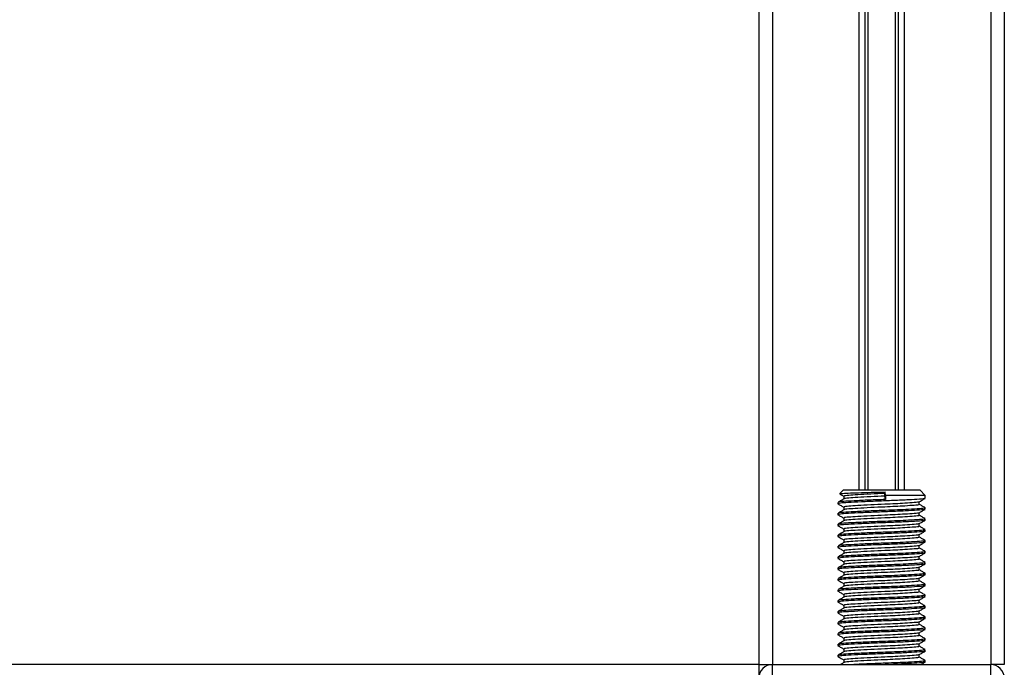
# Model space of a CAD drawing. Header units: millimetres. Extents: x 0 to 420, y 0 to 297.
# Tile 26 of 63: x 142 to 170, y 167 to 186. Entities that reach past the tile are written whole.
import ezdxf

# ---------------------------------------------------------------- set-up
doc = ezdxf.new("R2010")
doc.units = ezdxf.units.MM

msp = doc.modelspace()

# ---------------------------------------------------------------- linework, layer by layer
at = {"color": 7, "linetype": 'Continuous', "lineweight": 25}
for p, q in [((163.0017, 265.6027), (163.0017, 167.4619)), ((163.3851, 265.6027), (163.3851, 167.4619)), ((169.5189, 265.6027), (169.5189, 167.4619)), ((169.9022, 265.6027), (169.9022, 167.4619)), ((165.8156, 250.5902), (165.8156, 172.3689)), ((165.9818, 250.5902), (165.9818, 172.3689)), ((166.0698, 250.5902), (166.0698, 172.3689)), ((166.8341, 250.5902), (166.8341, 172.3689)), ((166.9221, 250.5902), (166.9221, 172.3689)), ((167.0883, 250.5902), (167.0883, 172.3689)), ((165.3786, 172.3689), (165.279, 172.2694)), ((165.3786, 172.3689), (167.5254, 172.3689)), ((165.3912, 172.1919), (165.3912, 172.1174)), ((166.5439, 172.2731), (166.5499, 172.3128)), ((166.5439, 172.1964), (166.5439, 172.2731)), ((166.5583, 172.1006), (166.5439, 172.1964)), ((166.5583, 172.2156), (166.5499, 172.3128)), ((166.5583, 172.2156), (166.5583, 172.1006)), ((167.6787, 172.2156), (166.5583, 172.2156)), ((167.6787, 172.2156), (167.5254, 172.3689)), ((167.6787, 172.1345), (167.6787, 172.2156)), ((165.2252, 172.0196), (165.2252, 171.9811)), ((165.2269, 171.9784), (165.2373, 171.9767)), ((165.3912, 171.8852), (165.3912, 171.8108)), ((167.5127, 171.9619), (167.5127, 172.0367)), ((165.2252, 171.7129), (165.2252, 171.6744)), ((165.2269, 171.6718), (165.2373, 171.6701)), ((167.5127, 171.6552), (167.5127, 171.73)), ((167.6787, 171.8278), (167.6787, 171.8662)), ((165.2252, 171.4062), (165.2252, 171.3677)), ((165.2269, 171.3651), (165.2373, 171.3634)), ((165.3912, 171.5785), (165.3912, 171.5041)), ((167.5127, 171.3485), (167.5127, 171.4233)), ((167.6787, 171.5212), (167.6787, 171.5595)), ((165.2252, 171.0995), (165.2252, 171.0611)), ((165.2269, 171.0584), (165.2373, 171.0567)), ((165.3912, 171.2718), (165.3912, 171.1974)), ((167.5127, 171.0418), (167.5127, 171.1166)), ((167.6787, 171.2145), (167.6787, 171.2528)), ((165.2252, 170.7928), (165.2252, 170.7544)), ((165.3912, 170.9652), (165.3912, 170.8907)), ((167.5127, 170.7351), (167.5127, 170.8099)), ((167.6787, 170.9078), (167.6787, 170.9461)), ((165.2269, 170.7517), (165.2373, 170.75)), ((165.3912, 170.6585), (165.3912, 170.584)), ((167.5127, 170.4284), (167.5127, 170.5032)), ((167.6787, 170.6011), (167.6787, 170.6394)), ((165.2252, 170.4862), (165.2252, 170.4477)), ((165.2269, 170.445), (165.2373, 170.4433)), ((165.3912, 170.3518), (165.3912, 170.2773)), ((167.6787, 170.2944), (167.6787, 170.3327)), ((165.2252, 170.1795), (165.2252, 170.141)), ((165.2269, 170.1383), (165.2373, 170.1366)), ((165.3912, 170.0451), (165.3912, 169.9706)), ((167.5127, 170.1218), (167.5127, 170.1965)), ((167.6787, 169.9877), (167.6787, 170.026)), ((165.2252, 169.8728), (165.2252, 169.8343)), ((165.2269, 169.8316), (165.2373, 169.8299)), ((165.3912, 169.7384), (165.3912, 169.6639)), ((167.5127, 169.8151), (167.5127, 169.8898)), ((167.6787, 169.681), (167.6787, 169.7193)), ((165.2252, 169.5661), (165.2252, 169.5276)), ((165.2269, 169.5249), (165.2373, 169.5232)), ((165.3912, 169.4317), (165.3912, 169.3572)), ((167.5127, 169.5084), (167.5127, 169.5831)), ((167.6787, 169.3743), (167.6787, 169.4127)), ((165.2252, 169.2594), (165.2252, 169.2209)), ((165.2269, 169.2182), (165.2373, 169.2165)), ((165.3912, 169.125), (165.3912, 169.0505)), ((167.5127, 169.2017), (167.5127, 169.2764)), ((165.2252, 168.9527), (165.2252, 168.9142)), ((165.2269, 168.9115), (165.2373, 168.9098)), ((167.5127, 168.895), (167.5127, 168.9698)), ((167.6787, 169.0676), (167.6787, 169.106)), ((165.2252, 168.646), (165.2252, 168.6075)), ((165.2269, 168.6049), (165.2373, 168.6032)), ((165.3912, 168.8183), (165.3912, 168.7439)), ((167.5127, 168.5883), (167.5127, 168.6631)), ((167.6787, 168.7609), (167.6787, 168.7993)), ((165.2252, 168.3393), (165.2252, 168.3008)), ((165.2269, 168.2982), (165.2373, 168.2965)), ((165.3912, 168.5116), (165.3912, 168.4372)), ((167.5127, 168.2816), (167.5127, 168.3564)), ((167.6787, 168.4543), (167.6787, 168.4926)), ((165.2252, 168.0326), (165.2252, 167.9942)), ((165.3912, 168.2049), (165.3912, 168.1305)), ((167.5127, 167.9749), (167.5127, 168.0497)), ((167.6787, 168.1476), (167.6787, 168.1859)), ((165.2269, 167.9915), (165.2373, 167.9898)), ((165.3912, 167.8983), (165.3912, 167.8238)), ((167.5127, 167.6682), (167.5127, 167.743)), ((167.6787, 167.8409), (167.6787, 167.8792)), ((163.0017, 167.4619), (107.9509, 167.4619)), ((163.0017, 167.4619), (163.0017, 167.1245)), ((163.0017, 167.4619), (163.3851, 167.4619)), ((163.3851, 167.1552), (163.3851, 167.4619)), ((163.3851, 167.4619), (169.5189, 167.4619)), ((165.2252, 167.7259), (165.2252, 167.6875)), ((165.2269, 167.6848), (165.2373, 167.6831)), ((165.3912, 167.5916), (165.3912, 167.5171)), ((167.6787, 167.5342), (167.6787, 167.5725)), ((169.9022, 167.4619), (169.5189, 167.4619)), ((169.5189, 167.1552), (169.5189, 167.4619))]:
    msp.add_line(p, q, dxfattribs=at)
for centre, start, end in [((163.3851, 167.0785), 90, 180), ((169.5189, 167.0785), 0, 90)]:
    msp.add_arc(centre, 0.3834, start, end, dxfattribs=at)
for points, knots in [([(165.2781, 172.2555), (165.2898, 172.2487), (165.3275, 172.2269), (165.3652, 172.2051), (165.3912, 172.19)], [0, 0, 0, 0, 0.31058961, 1, 1, 1, 1]), ([(165.2869, 172.2614), (165.2879, 172.2637), (165.2904, 172.2696), (165.4434, 172.2788), (165.7103, 172.2885), (166.0626, 172.2998), (166.3561, 172.3079), (166.5169, 172.312), (166.5499, 172.3128)], [0, 0, 0, 0, 0.127965, 0.3355013, 0.5431564, 0.74606, 0.9478924, 1, 1, 1, 1]), ([(166.5439, 172.1964), (166.4099, 172.1905), (166.1382, 172.1785), (165.7713, 172.1583), (165.5164, 172.1414), (165.3909, 172.1278), (165.4028, 172.1205), (165.4043, 172.1196)], [0, 0, 0, 0, 0.2397753, 0.4862266, 0.7231599, 0.9662013, 1, 1, 1, 1]), ([(166.5439, 172.2731), (166.4099, 172.2672), (166.138, 172.2552), (165.7721, 172.235), (165.5135, 172.2181), (165.3858, 172.2031), (165.4044, 172.1943), (165.4093, 172.192)], [0, 0, 0, 0, 0.2274733, 0.46128, 0.686057, 0.9166289, 1, 1, 1, 1]), ([(165.3948, 172.1196), (165.3671, 172.1035), (165.3115, 172.0713), (165.256, 172.0391), (165.2282, 172.0231)], [0, 0, 0, 0, 0.49989867, 1, 1, 1, 1]), ([(165.2299, 171.9767), (165.2577, 171.9606), (165.3115, 171.9295), (165.3652, 171.8984), (165.3912, 171.8833)], [0, 0, 0, 0, 0.5163558, 1, 1, 1, 1]), ([(166.5583, 172.1006), (166.4033, 172.0947), (166.0889, 172.0827), (165.6656, 172.0625), (165.3667, 172.0456), (165.2191, 172.0306), (165.2404, 172.0219), (165.246, 172.0196)], [0, 0, 0, 0, 0.227753, 0.46184, 0.6868963, 0.9177483, 1, 1, 1, 1]), ([(167.6613, 172.1301), (167.6631, 172.129), (167.675, 172.1215), (167.5267, 172.1096), (167.2279, 172.0906), (166.8006, 172.0708), (166.3281, 172.0542), (165.8712, 172.0344), (165.5028, 172.0154), (165.2638, 171.9992), (165.2449, 171.9869), (165.236, 171.9811)], [0, 0, 0, 0, 0.020946, 0.1431057, 0.2683321, 0.3948123, 0.5164381, 0.6428345, 0.7681974, 0.8902633, 1, 1, 1, 1]), ([(167.4938, 171.9619), (167.4986, 171.9594), (167.5151, 171.9504), (167.3842, 171.9371), (167.1431, 171.9196), (166.844, 171.903), (166.5129, 171.8884), (166.1375, 171.8718), (165.7714, 171.8516), (165.5164, 171.8347), (165.3909, 171.8211), (165.4028, 171.8138), (165.4043, 171.8129)], [0, 0, 0, 0, 0.0490909, 0.1710963, 0.2961678, 0.392313, 0.4852006, 0.6086368, 0.7355098, 0.8574829, 0.9826005, 1, 1, 1, 1]), ([(167.4982, 172.0336), (167.4994, 172.0327), (167.5087, 172.0255), (167.3808, 172.0138), (167.1438, 171.9963), (166.8438, 171.9797), (166.513, 171.965), (166.1373, 171.9485), (165.7722, 171.9283), (165.5135, 171.9114), (165.3858, 171.8964), (165.4044, 171.8876), (165.4093, 171.8853)], [0, 0, 0, 0, 0.0170089, 0.1395429, 0.2651564, 0.3617182, 0.4550083, 0.5789794, 0.7064021, 0.8289037, 0.9545634, 1, 1, 1, 1]), ([(167.5075, 172.0336), (167.5352, 172.0497), (167.5907, 172.0818), (167.6462, 172.114), (167.674, 172.13)], [0, 0, 0, 0, 0.4999098, 1, 1, 1, 1]), ([(167.6757, 171.8697), (167.6479, 171.8858), (167.5936, 171.9173), (167.5393, 171.9487), (167.5127, 171.9641)], [0, 0, 0, 0, 0.5112595, 1, 1, 1, 1]), ([(165.3948, 171.8129), (165.3671, 171.7968), (165.3115, 171.7646), (165.256, 171.7325), (165.2282, 171.7164)], [0, 0, 0, 0, 0.4998987, 1, 1, 1, 1]), ([(165.2299, 171.67), (165.2577, 171.6539), (165.3115, 171.6228), (165.3652, 171.5917), (165.3912, 171.5766)], [0, 0, 0, 0, 0.51635581, 1, 1, 1, 1]), ([(167.6568, 171.8662), (167.6624, 171.8636), (167.6817, 171.8546), (167.5301, 171.8412), (167.2513, 171.8238), (166.9053, 171.8072), (166.5225, 171.7925), (166.0881, 171.776), (165.6658, 171.7558), (165.3667, 171.7389), (165.2192, 171.7239), (165.2404, 171.7152), (165.246, 171.7129)], [0, 0, 0, 0, 0.04826734, 0.16698745, 0.28868792, 0.3822403, 0.47262643, 0.59273734, 0.71618864, 0.8348774, 0.95662262, 1, 1, 1, 1]), ([(167.6613, 171.8234), (167.6631, 171.8223), (167.675, 171.8149), (167.5267, 171.8029), (167.2279, 171.7839), (166.8006, 171.7641), (166.3281, 171.7475), (165.8712, 171.7277), (165.5028, 171.7087), (165.2638, 171.6925), (165.2449, 171.6802), (165.236, 171.6744)], [0, 0, 0, 0, 0.020946, 0.1431057, 0.2683321, 0.3948123, 0.5164381, 0.6428345, 0.7681974, 0.8902633, 1, 1, 1, 1]), ([(167.4938, 171.6552), (167.4986, 171.6527), (167.5151, 171.6437), (167.3842, 171.6304), (167.1431, 171.6129), (166.844, 171.5963), (166.5129, 171.5817), (166.1375, 171.5651), (165.7714, 171.5449), (165.5164, 171.528), (165.3909, 171.5144), (165.4028, 171.5071), (165.4043, 171.5062)], [0, 0, 0, 0, 0.0490909, 0.1710963, 0.2961678, 0.392313, 0.4852006, 0.6086368, 0.7355098, 0.8574829, 0.9826005, 1, 1, 1, 1]), ([(167.4982, 171.7269), (167.4994, 171.726), (167.5087, 171.7188), (167.3808, 171.7071), (167.1438, 171.6896), (166.8438, 171.673), (166.513, 171.6583), (166.1373, 171.6418), (165.7722, 171.6216), (165.5135, 171.6047), (165.3858, 171.5897), (165.4044, 171.581), (165.4093, 171.5786)], [0, 0, 0, 0, 0.0170089, 0.1395429, 0.2651564, 0.3617182, 0.4550083, 0.5789794, 0.7064021, 0.8289037, 0.9545634, 1, 1, 1, 1]), ([(167.5075, 171.7269), (167.5352, 171.743), (167.5907, 171.7751), (167.6462, 171.8073), (167.674, 171.8234)], [0, 0, 0, 0, 0.4999098, 1, 1, 1, 1]), ([(167.6757, 171.563), (167.6479, 171.5791), (167.5936, 171.6106), (167.5393, 171.642), (167.5127, 171.6574)], [0, 0, 0, 0, 0.5112595, 1, 1, 1, 1]), ([(165.3948, 171.5062), (165.3671, 171.4901), (165.3115, 171.4579), (165.256, 171.4258), (165.2282, 171.4097)], [0, 0, 0, 0, 0.4998987, 1, 1, 1, 1]), ([(165.2299, 171.3633), (165.2577, 171.3472), (165.3115, 171.3161), (165.3652, 171.285), (165.3912, 171.2699)], [0, 0, 0, 0, 0.5163558, 1, 1, 1, 1]), ([(167.6568, 171.5595), (167.6624, 171.5569), (167.6817, 171.5479), (167.5301, 171.5345), (167.2513, 171.5171), (166.9053, 171.5005), (166.5225, 171.4858), (166.0881, 171.4693), (165.6658, 171.4491), (165.3667, 171.4322), (165.2192, 171.4172), (165.2404, 171.4085), (165.246, 171.4062)], [0, 0, 0, 0, 0.0482673, 0.1669875, 0.2886879, 0.3822403, 0.4726264, 0.5927373, 0.7161886, 0.8348774, 0.9566226, 1, 1, 1, 1]), ([(167.6613, 171.5167), (167.6631, 171.5156), (167.675, 171.5082), (167.5267, 171.4962), (167.2279, 171.4772), (166.8006, 171.4574), (166.3281, 171.4408), (165.8712, 171.421), (165.5028, 171.402), (165.2638, 171.3858), (165.2449, 171.3735), (165.236, 171.3677)], [0, 0, 0, 0, 0.020946, 0.1431057, 0.2683321, 0.3948123, 0.5164381, 0.6428345, 0.7681974, 0.8902633, 1, 1, 1, 1]), ([(167.4938, 171.3486), (167.4986, 171.346), (167.5151, 171.337), (167.3842, 171.3237), (167.1431, 171.3062), (166.844, 171.2896), (166.5129, 171.275), (166.1375, 171.2585), (165.7714, 171.2382), (165.5164, 171.2213), (165.3909, 171.2078), (165.4028, 171.2004), (165.4043, 171.1996)], [0, 0, 0, 0, 0.0490909, 0.1710963, 0.2961678, 0.392313, 0.4852006, 0.6086368, 0.7355098, 0.8574829, 0.9826005, 1, 1, 1, 1]), ([(167.4982, 171.4202), (167.4994, 171.4194), (167.5087, 171.4121), (167.3808, 171.4004), (167.1438, 171.3829), (166.8438, 171.3663), (166.513, 171.3516), (166.1373, 171.3351), (165.7722, 171.3149), (165.5135, 171.298), (165.3858, 171.283), (165.4044, 171.2743), (165.4093, 171.2719)], [0, 0, 0, 0, 0.0170089, 0.1395429, 0.2651564, 0.3617182, 0.4550083, 0.5789794, 0.7064021, 0.8289037, 0.9545634, 1, 1, 1, 1]), ([(167.5075, 171.4202), (167.5352, 171.4363), (167.5907, 171.4685), (167.6462, 171.5006), (167.674, 171.5167)], [0, 0, 0, 0, 0.4999098, 1, 1, 1, 1]), ([(167.6757, 171.2563), (167.6479, 171.2724), (167.5936, 171.3039), (167.5393, 171.3353), (167.5127, 171.3507)], [0, 0, 0, 0, 0.5112595, 1, 1, 1, 1]), ([(165.3948, 171.1995), (165.3671, 171.1834), (165.3115, 171.1512), (165.256, 171.1191), (165.2282, 171.103)], [0, 0, 0, 0, 0.4998987, 1, 1, 1, 1]), ([(165.2299, 171.0566), (165.2577, 171.0406), (165.3115, 171.0094), (165.3652, 170.9783), (165.3912, 170.9632)], [0, 0, 0, 0, 0.5163558, 1, 1, 1, 1]), ([(167.6568, 171.2528), (167.6624, 171.2502), (167.6817, 171.2412), (167.5301, 171.2278), (167.2513, 171.2104), (166.9053, 171.1938), (166.5225, 171.1791), (166.0881, 171.1626), (165.6658, 171.1424), (165.3667, 171.1255), (165.2192, 171.1105), (165.2404, 171.1018), (165.246, 171.0995)], [0, 0, 0, 0, 0.04826734, 0.16698745, 0.28868792, 0.3822403, 0.47262643, 0.59273734, 0.71618864, 0.8348774, 0.95662262, 1, 1, 1, 1]), ([(167.6613, 171.21), (167.6631, 171.2089), (167.675, 171.2015), (167.5267, 171.1896), (167.2279, 171.1705), (166.8006, 171.1507), (166.3281, 171.1341), (165.8712, 171.1143), (165.5028, 171.0953), (165.2638, 171.0791), (165.2449, 171.0668), (165.236, 171.0611)], [0, 0, 0, 0, 0.020946, 0.1431057, 0.2683321, 0.3948123, 0.5164381, 0.6428345, 0.7681974, 0.8902633, 1, 1, 1, 1]), ([(167.4982, 171.1135), (167.4994, 171.1127), (167.5087, 171.1054), (167.3808, 171.0937), (167.1438, 171.0762), (166.8438, 171.0596), (166.513, 171.045), (166.1373, 171.0284), (165.7722, 171.0082), (165.5135, 170.9913), (165.3858, 170.9763), (165.4044, 170.9676), (165.4093, 170.9653)], [0, 0, 0, 0, 0.0170089, 0.1395429, 0.2651564, 0.3617182, 0.4550083, 0.5789794, 0.7064021, 0.8289037, 0.9545634, 1, 1, 1, 1]), ([(167.5075, 171.1135), (167.5352, 171.1296), (167.5907, 171.1618), (167.6462, 171.1939), (167.674, 171.21)], [0, 0, 0, 0, 0.4999098, 1, 1, 1, 1]), ([(165.3948, 170.8928), (165.3671, 170.8767), (165.3115, 170.8445), (165.256, 170.8124), (165.2282, 170.7963)], [0, 0, 0, 0, 0.4998987, 1, 1, 1, 1]), ([(167.6568, 170.9461), (167.6624, 170.9435), (167.6817, 170.9345), (167.5301, 170.9212), (167.2513, 170.9037), (166.9053, 170.8871), (166.5225, 170.8724), (166.0881, 170.8559), (165.6658, 170.8357), (165.3667, 170.8188), (165.2192, 170.8038), (165.2404, 170.7951), (165.246, 170.7928)], [0, 0, 0, 0, 0.04826734, 0.16698745, 0.28868792, 0.3822403, 0.47262643, 0.59273734, 0.71618864, 0.8348774, 0.95662262, 1, 1, 1, 1]), ([(167.6613, 170.9033), (167.6631, 170.9022), (167.675, 170.8948), (167.5267, 170.8829), (167.2279, 170.8638), (166.8006, 170.844), (166.3281, 170.8274), (165.8712, 170.8076), (165.5028, 170.7886), (165.2638, 170.7724), (165.2449, 170.7602), (165.236, 170.7544)], [0, 0, 0, 0, 0.020946, 0.1431057, 0.2683321, 0.3948123, 0.5164381, 0.6428345, 0.7681974, 0.8902633, 1, 1, 1, 1]), ([(167.4938, 171.0419), (167.4986, 171.0393), (167.5151, 171.0303), (167.3842, 171.017), (167.1431, 170.9995), (166.844, 170.9829), (166.5129, 170.9683), (166.1375, 170.9518), (165.7714, 170.9315), (165.5164, 170.9146), (165.3909, 170.9011), (165.4028, 170.8938), (165.4043, 170.8929)], [0, 0, 0, 0, 0.04909091, 0.17109626, 0.29616782, 0.39231299, 0.48520062, 0.60863681, 0.73550977, 0.85748287, 0.98260048, 1, 1, 1, 1]), ([(167.4982, 170.8069), (167.4994, 170.806), (167.5087, 170.7987), (167.3808, 170.787), (167.1438, 170.7695), (166.8438, 170.7529), (166.513, 170.7383), (166.1373, 170.7217), (165.7722, 170.7015), (165.5135, 170.6846), (165.3858, 170.6696), (165.4044, 170.6609), (165.4093, 170.6586)], [0, 0, 0, 0, 0.0170089, 0.1395429, 0.2651564, 0.3617182, 0.4550083, 0.5789794, 0.7064021, 0.8289037, 0.9545634, 1, 1, 1, 1]), ([(167.5075, 170.8069), (167.5352, 170.8229), (167.5907, 170.8551), (167.6462, 170.8872), (167.674, 170.9033)], [0, 0, 0, 0, 0.4999098, 1, 1, 1, 1]), ([(167.6757, 170.9497), (167.6479, 170.9657), (167.5936, 170.9972), (167.5393, 171.0286), (167.5127, 171.044)], [0, 0, 0, 0, 0.51125952, 1, 1, 1, 1]), ([(165.3948, 170.5861), (165.3671, 170.57), (165.3115, 170.5378), (165.256, 170.5057), (165.2282, 170.4896)], [0, 0, 0, 0, 0.4998987, 1, 1, 1, 1]), ([(165.2299, 170.7499), (165.2577, 170.7339), (165.3115, 170.7027), (165.3652, 170.6716), (165.3912, 170.6565)], [0, 0, 0, 0, 0.5163558, 1, 1, 1, 1]), ([(167.6568, 170.6394), (167.6624, 170.6368), (167.6817, 170.6278), (167.5301, 170.6145), (167.2513, 170.597), (166.9053, 170.5804), (166.5225, 170.5658), (166.0881, 170.5492), (165.6658, 170.529), (165.3667, 170.5121), (165.2192, 170.4971), (165.2404, 170.4884), (165.246, 170.4862)], [0, 0, 0, 0, 0.0482673, 0.1669875, 0.2886879, 0.3822403, 0.4726264, 0.5927373, 0.7161886, 0.8348774, 0.9566226, 1, 1, 1, 1]), ([(167.6613, 170.5966), (167.6631, 170.5955), (167.675, 170.5881), (167.5267, 170.5762), (167.2279, 170.5571), (166.8006, 170.5373), (166.3281, 170.5207), (165.8712, 170.5009), (165.5028, 170.4819), (165.2638, 170.4657), (165.2449, 170.4535), (165.236, 170.4477)], [0, 0, 0, 0, 0.020946, 0.1431057, 0.2683321, 0.3948123, 0.5164381, 0.6428345, 0.7681974, 0.8902633, 1, 1, 1, 1]), ([(167.4938, 170.7352), (167.4986, 170.7326), (167.5151, 170.7236), (167.3842, 170.7103), (167.1431, 170.6928), (166.844, 170.6763), (166.5129, 170.6616), (166.1375, 170.6451), (165.7714, 170.6249), (165.5164, 170.608), (165.3909, 170.5944), (165.4028, 170.5871), (165.4043, 170.5862)], [0, 0, 0, 0, 0.0490909, 0.1710963, 0.2961678, 0.392313, 0.4852006, 0.6086368, 0.7355098, 0.8574829, 0.9826005, 1, 1, 1, 1]), ([(167.5075, 170.5002), (167.5352, 170.5162), (167.5907, 170.5484), (167.6462, 170.5805), (167.674, 170.5966)], [0, 0, 0, 0, 0.4999098, 1, 1, 1, 1]), ([(167.6757, 170.643), (167.6479, 170.659), (167.5936, 170.6905), (167.5393, 170.722), (167.5127, 170.7373)], [0, 0, 0, 0, 0.5112595, 1, 1, 1, 1]), ([(165.3948, 170.2794), (165.3671, 170.2633), (165.3115, 170.2312), (165.256, 170.199), (165.2282, 170.1829)], [0, 0, 0, 0, 0.4998987, 1, 1, 1, 1]), ([(165.2299, 170.4433), (165.2577, 170.4272), (165.3115, 170.3961), (165.3652, 170.3649), (165.3912, 170.3499)], [0, 0, 0, 0, 0.51635581, 1, 1, 1, 1]), ([(167.6568, 170.3327), (167.6624, 170.3301), (167.6817, 170.3211), (167.5301, 170.3078), (167.2513, 170.2903), (166.9053, 170.2737), (166.5225, 170.2591), (166.0881, 170.2425), (165.6658, 170.2223), (165.3667, 170.2054), (165.2192, 170.1904), (165.2404, 170.1817), (165.246, 170.1795)], [0, 0, 0, 0, 0.0482673, 0.1669875, 0.2886879, 0.3822403, 0.4726264, 0.5927373, 0.7161886, 0.8348774, 0.9566226, 1, 1, 1, 1]), ([(167.6613, 170.2899), (167.6631, 170.2888), (167.675, 170.2814), (167.5267, 170.2695), (167.2279, 170.2504), (166.8006, 170.2306), (166.3281, 170.214), (165.8712, 170.1942), (165.5028, 170.1752), (165.2638, 170.159), (165.2449, 170.1468), (165.236, 170.141)], [0, 0, 0, 0, 0.020946, 0.1431057, 0.2683321, 0.3948123, 0.5164381, 0.6428345, 0.7681974, 0.8902633, 1, 1, 1, 1]), ([(167.4938, 170.4285), (167.4986, 170.4259), (167.5151, 170.4169), (167.3842, 170.4036), (167.1431, 170.3862), (166.844, 170.3696), (166.5129, 170.3549), (166.1375, 170.3384), (165.7714, 170.3182), (165.5164, 170.3013), (165.3909, 170.2877), (165.4028, 170.2804), (165.4043, 170.2795)], [0, 0, 0, 0, 0.0490909, 0.1710963, 0.2961678, 0.392313, 0.4852006, 0.6086368, 0.7355098, 0.8574829, 0.9826005, 1, 1, 1, 1]), ([(167.4982, 170.5002), (167.4994, 170.4993), (167.5087, 170.4921), (167.3808, 170.4803), (167.1438, 170.4628), (166.8438, 170.4462), (166.513, 170.4316), (166.1373, 170.4151), (165.7722, 170.3948), (165.5135, 170.3779), (165.3858, 170.3629), (165.4044, 170.3542), (165.4093, 170.3519)], [0, 0, 0, 0, 0.0170089, 0.1395429, 0.2651564, 0.3617182, 0.4550083, 0.5789794, 0.7064021, 0.8289037, 0.9545634, 1, 1, 1, 1]), ([(167.5075, 170.1935), (167.5352, 170.2095), (167.5907, 170.2417), (167.6462, 170.2738), (167.674, 170.2899)], [0, 0, 0, 0, 0.4999098, 1, 1, 1, 1]), ([(167.6757, 170.3363), (167.6479, 170.3524), (167.5936, 170.3838), (167.5393, 170.4153), (167.5127, 170.4306)], [0, 0, 0, 0, 0.5112595, 1, 1, 1, 1]), ([(165.3948, 169.9727), (165.3671, 169.9566), (165.3115, 169.9245), (165.256, 169.8923), (165.2282, 169.8762)], [0, 0, 0, 0, 0.4998987, 1, 1, 1, 1]), ([(165.2299, 170.1366), (165.2577, 170.1205), (165.3115, 170.0894), (165.3652, 170.0582), (165.3912, 170.0432)], [0, 0, 0, 0, 0.5163558, 1, 1, 1, 1]), ([(167.6568, 170.026), (167.6624, 170.0234), (167.6817, 170.0144), (167.5301, 170.0011), (167.2513, 169.9836), (166.9053, 169.967), (166.5225, 169.9524), (166.0881, 169.9359), (165.6658, 169.9156), (165.3667, 169.8987), (165.2192, 169.8838), (165.2404, 169.8751), (165.246, 169.8728)], [0, 0, 0, 0, 0.0482673, 0.1669875, 0.2886879, 0.3822403, 0.4726264, 0.5927373, 0.7161886, 0.8348774, 0.9566226, 1, 1, 1, 1]), ([(167.6613, 169.9832), (167.6631, 169.9822), (167.675, 169.9747), (167.5267, 169.9628), (167.2279, 169.9437), (166.8006, 169.924), (166.3281, 169.9073), (165.8712, 169.8876), (165.5028, 169.8685), (165.2638, 169.8523), (165.2449, 169.8401), (165.236, 169.8343)], [0, 0, 0, 0, 0.02094603, 0.1431057, 0.26833207, 0.39481226, 0.5164381, 0.64283453, 0.76819743, 0.89026332, 1, 1, 1, 1]), ([(167.4938, 170.1218), (167.4986, 170.1192), (167.5151, 170.1102), (167.3842, 170.0969), (167.1431, 170.0795), (166.844, 170.0629), (166.5129, 170.0482), (166.1375, 170.0317), (165.7714, 170.0115), (165.5164, 169.9946), (165.3909, 169.981), (165.4028, 169.9737), (165.4043, 169.9728)], [0, 0, 0, 0, 0.0490909, 0.1710963, 0.2961678, 0.392313, 0.4852006, 0.6086368, 0.7355098, 0.8574829, 0.9826005, 1, 1, 1, 1]), ([(167.4982, 170.1935), (167.4994, 170.1926), (167.5087, 170.1854), (167.3808, 170.1737), (167.1438, 170.1561), (166.8438, 170.1395), (166.513, 170.1249), (166.1373, 170.1084), (165.7722, 170.0881), (165.5135, 170.0712), (165.3858, 170.0562), (165.4044, 170.0475), (165.4093, 170.0452)], [0, 0, 0, 0, 0.01700891, 0.13954292, 0.26515642, 0.36171819, 0.45500832, 0.57897936, 0.70640208, 0.8289037, 0.95456345, 1, 1, 1, 1]), ([(167.5075, 169.8868), (167.5352, 169.9029), (167.5907, 169.935), (167.6462, 169.9671), (167.674, 169.9832)], [0, 0, 0, 0, 0.4999098, 1, 1, 1, 1]), ([(167.6757, 170.0296), (167.6479, 170.0457), (167.5936, 170.0771), (167.5393, 170.1086), (167.5127, 170.124)], [0, 0, 0, 0, 0.5112595, 1, 1, 1, 1]), ([(165.2299, 169.8299), (165.2577, 169.8138), (165.3115, 169.7827), (165.3652, 169.7515), (165.3912, 169.7365)], [0, 0, 0, 0, 0.5163558, 1, 1, 1, 1]), ([(167.6568, 169.7193), (167.6624, 169.7167), (167.6817, 169.7077), (167.5301, 169.6944), (167.2513, 169.6769), (166.9053, 169.6603), (166.5225, 169.6457), (166.0881, 169.6292), (165.6658, 169.6089), (165.3667, 169.592), (165.2192, 169.5771), (165.2404, 169.5684), (165.246, 169.5661)], [0, 0, 0, 0, 0.0482673, 0.1669875, 0.2886879, 0.3822403, 0.4726264, 0.5927373, 0.7161886, 0.8348774, 0.9566226, 1, 1, 1, 1]), ([(167.6613, 169.6766), (167.6631, 169.6755), (167.675, 169.668), (167.5267, 169.6561), (167.2279, 169.6371), (166.8006, 169.6173), (166.3281, 169.6006), (165.8712, 169.5809), (165.5028, 169.5618), (165.2638, 169.5456), (165.2449, 169.5334), (165.236, 169.5276)], [0, 0, 0, 0, 0.020946, 0.1431057, 0.2683321, 0.3948123, 0.5164381, 0.6428345, 0.7681974, 0.8902633, 1, 1, 1, 1]), ([(167.4938, 169.8151), (167.4986, 169.8125), (167.5151, 169.8036), (167.3842, 169.7902), (167.1431, 169.7728), (166.844, 169.7562), (166.5129, 169.7415), (166.1375, 169.725), (165.7714, 169.7048), (165.5164, 169.6879), (165.3909, 169.6743), (165.4028, 169.667), (165.4043, 169.6661)], [0, 0, 0, 0, 0.0490909, 0.1710963, 0.2961678, 0.392313, 0.4852006, 0.6086368, 0.7355098, 0.8574829, 0.9826005, 1, 1, 1, 1]), ([(167.4982, 169.8868), (167.4994, 169.8859), (167.5087, 169.8787), (167.3808, 169.867), (167.1438, 169.8494), (166.8438, 169.8329), (166.513, 169.8182), (166.1373, 169.8017), (165.7722, 169.7815), (165.5135, 169.7646), (165.3858, 169.7495), (165.4044, 169.7408), (165.4093, 169.7385)], [0, 0, 0, 0, 0.01700891, 0.13954292, 0.26515642, 0.36171819, 0.45500832, 0.57897936, 0.70640208, 0.8289037, 0.95456345, 1, 1, 1, 1]), ([(167.5075, 169.5801), (167.5352, 169.5962), (167.5907, 169.6283), (167.6462, 169.6605), (167.674, 169.6765)], [0, 0, 0, 0, 0.4999098, 1, 1, 1, 1]), ([(167.6757, 169.7229), (167.6479, 169.739), (167.5936, 169.7704), (167.5393, 169.8019), (167.5127, 169.8173)], [0, 0, 0, 0, 0.5112595, 1, 1, 1, 1]), ([(165.3948, 169.666), (165.3671, 169.6499), (165.3115, 169.6178), (165.256, 169.5856), (165.2282, 169.5695)], [0, 0, 0, 0, 0.4998987, 1, 1, 1, 1]), ([(165.2299, 169.5232), (165.2577, 169.5071), (165.3115, 169.476), (165.3652, 169.4448), (165.3912, 169.4298)], [0, 0, 0, 0, 0.5163558, 1, 1, 1, 1]), ([(167.6568, 169.4127), (167.6624, 169.4101), (167.6817, 169.4011), (167.5301, 169.3877), (167.2513, 169.3702), (166.9053, 169.3536), (166.5225, 169.339), (166.0881, 169.3225), (165.6658, 169.3023), (165.3667, 169.2854), (165.2192, 169.2704), (165.2404, 169.2617), (165.246, 169.2594)], [0, 0, 0, 0, 0.0482673, 0.1669875, 0.2886879, 0.3822403, 0.4726264, 0.5927373, 0.7161886, 0.8348774, 0.9566226, 1, 1, 1, 1]), ([(167.4938, 169.5084), (167.4986, 169.5058), (167.5151, 169.4969), (167.3842, 169.4836), (167.1431, 169.4661), (166.844, 169.4495), (166.5129, 169.4348), (166.1375, 169.4183), (165.7714, 169.3981), (165.5164, 169.3812), (165.3909, 169.3676), (165.4028, 169.3603), (165.4043, 169.3594)], [0, 0, 0, 0, 0.0490909, 0.1710963, 0.2961678, 0.392313, 0.4852006, 0.6086368, 0.7355098, 0.8574829, 0.9826005, 1, 1, 1, 1]), ([(167.4982, 169.5801), (167.4994, 169.5792), (167.5087, 169.572), (167.3808, 169.5603), (167.1438, 169.5428), (166.8438, 169.5262), (166.513, 169.5115), (166.1373, 169.495), (165.7722, 169.4748), (165.5135, 169.4579), (165.3858, 169.4429), (165.4044, 169.4341), (165.4093, 169.4318)], [0, 0, 0, 0, 0.0170089, 0.1395429, 0.2651564, 0.3617182, 0.4550083, 0.5789794, 0.7064021, 0.8289037, 0.9545634, 1, 1, 1, 1]), ([(167.6757, 169.4162), (167.6479, 169.4323), (167.5936, 169.4637), (167.5393, 169.4952), (167.5127, 169.5106)], [0, 0, 0, 0, 0.5112595, 1, 1, 1, 1]), ([(165.3948, 169.3593), (165.3671, 169.3433), (165.3115, 169.3111), (165.256, 169.2789), (165.2282, 169.2629)], [0, 0, 0, 0, 0.4998987, 1, 1, 1, 1]), ([(165.2299, 169.2165), (165.2577, 169.2004), (165.3115, 169.1693), (165.3652, 169.1382), (165.3912, 169.1231)], [0, 0, 0, 0, 0.5163558, 1, 1, 1, 1]), ([(167.6613, 169.3699), (167.6631, 169.3688), (167.675, 169.3613), (167.5267, 169.3494), (167.2279, 169.3304), (166.8006, 169.3106), (166.3281, 169.2939), (165.8712, 169.2742), (165.5028, 169.2552), (165.2638, 169.239), (165.2449, 169.2267), (165.236, 169.2209)], [0, 0, 0, 0, 0.020946, 0.1431057, 0.2683321, 0.3948123, 0.5164381, 0.6428345, 0.7681974, 0.8902633, 1, 1, 1, 1]), ([(167.4938, 169.2017), (167.4986, 169.1992), (167.5151, 169.1902), (167.3842, 169.1769), (167.1431, 169.1594), (166.844, 169.1428), (166.5129, 169.1281), (166.1375, 169.1116), (165.7714, 169.0914), (165.5164, 169.0745), (165.3909, 169.0609), (165.4028, 169.0536), (165.4043, 169.0527)], [0, 0, 0, 0, 0.0490909, 0.1710963, 0.2961678, 0.392313, 0.4852006, 0.6086368, 0.7355098, 0.8574829, 0.9826005, 1, 1, 1, 1]), ([(167.4982, 169.2734), (167.4994, 169.2725), (167.5087, 169.2653), (167.3808, 169.2536), (167.1438, 169.2361), (166.8438, 169.2195), (166.513, 169.2048), (166.1373, 169.1883), (165.7722, 169.1681), (165.5135, 169.1512), (165.3858, 169.1362), (165.4044, 169.1274), (165.4093, 169.1251)], [0, 0, 0, 0, 0.0170089, 0.1395429, 0.2651564, 0.3617182, 0.4550083, 0.5789794, 0.7064021, 0.8289037, 0.9545634, 1, 1, 1, 1]), ([(167.5075, 169.2734), (167.5352, 169.2895), (167.5907, 169.3216), (167.6462, 169.3538), (167.674, 169.3698)], [0, 0, 0, 0, 0.4999098, 1, 1, 1, 1]), ([(167.6757, 169.1095), (167.6479, 169.1256), (167.5936, 169.157), (167.5393, 169.1885), (167.5127, 169.2039)], [0, 0, 0, 0, 0.5112595, 1, 1, 1, 1]), ([(165.3948, 169.0527), (165.3671, 169.0366), (165.3115, 169.0044), (165.256, 168.9722), (165.2282, 168.9562)], [0, 0, 0, 0, 0.49989867, 1, 1, 1, 1]), ([(165.2299, 168.9098), (165.2577, 168.8937), (165.3115, 168.8626), (165.3652, 168.8315), (165.3912, 168.8164)], [0, 0, 0, 0, 0.5163558, 1, 1, 1, 1]), ([(167.6568, 169.106), (167.6624, 169.1034), (167.6817, 169.0944), (167.5301, 169.081), (167.2513, 169.0636), (166.9053, 169.047), (166.5225, 169.0323), (166.0881, 169.0158), (165.6658, 168.9956), (165.3667, 168.9787), (165.2192, 168.9637), (165.2404, 168.955), (165.246, 168.9527)], [0, 0, 0, 0, 0.0482673, 0.1669875, 0.2886879, 0.3822403, 0.4726264, 0.5927373, 0.7161886, 0.8348774, 0.9566226, 1, 1, 1, 1]), ([(167.6613, 169.0632), (167.6631, 169.0621), (167.675, 169.0546), (167.5267, 169.0427), (167.2279, 169.0237), (166.8006, 169.0039), (166.3281, 168.9873), (165.8712, 168.9675), (165.5028, 168.9485), (165.2638, 168.9323), (165.2449, 168.92), (165.236, 168.9142)], [0, 0, 0, 0, 0.020946, 0.1431057, 0.2683321, 0.3948123, 0.5164381, 0.6428345, 0.7681974, 0.8902633, 1, 1, 1, 1]), ([(167.4938, 168.895), (167.4986, 168.8925), (167.5151, 168.8835), (167.3842, 168.8702), (167.1431, 168.8527), (166.844, 168.8361), (166.5129, 168.8215), (166.1375, 168.8049), (165.7714, 168.7847), (165.5164, 168.7678), (165.3909, 168.7542), (165.4028, 168.7469), (165.4043, 168.746)], [0, 0, 0, 0, 0.0490909, 0.1710963, 0.2961678, 0.392313, 0.4852006, 0.6086368, 0.7355098, 0.8574829, 0.9826005, 1, 1, 1, 1]), ([(167.4982, 168.9667), (167.4994, 168.9658), (167.5087, 168.9586), (167.3808, 168.9469), (167.1438, 168.9294), (166.8438, 168.9128), (166.513, 168.8981), (166.1373, 168.8816), (165.7722, 168.8614), (165.5135, 168.8445), (165.3858, 168.8295), (165.4044, 168.8207), (165.4093, 168.8184)], [0, 0, 0, 0, 0.0170089, 0.1395429, 0.2651564, 0.3617182, 0.4550083, 0.5789794, 0.7064021, 0.8289037, 0.9545634, 1, 1, 1, 1]), ([(167.5075, 168.9667), (167.5352, 168.9828), (167.5907, 169.0149), (167.6462, 169.0471), (167.674, 169.0631)], [0, 0, 0, 0, 0.4999098, 1, 1, 1, 1]), ([(167.6757, 168.8028), (167.6479, 168.8189), (167.5936, 168.8504), (167.5393, 168.8818), (167.5127, 168.8972)], [0, 0, 0, 0, 0.5112595, 1, 1, 1, 1]), ([(165.3948, 168.746), (165.3671, 168.7299), (165.3115, 168.6977), (165.256, 168.6656), (165.2282, 168.6495)], [0, 0, 0, 0, 0.4998987, 1, 1, 1, 1]), ([(165.2299, 168.6031), (165.2577, 168.587), (165.3115, 168.5559), (165.3652, 168.5248), (165.3912, 168.5097)], [0, 0, 0, 0, 0.5163558, 1, 1, 1, 1]), ([(167.6568, 168.7993), (167.6624, 168.7967), (167.6817, 168.7877), (167.5301, 168.7743), (167.2513, 168.7569), (166.9053, 168.7403), (166.5225, 168.7256), (166.0881, 168.7091), (165.6658, 168.6889), (165.3667, 168.672), (165.2192, 168.657), (165.2404, 168.6483), (165.246, 168.646)], [0, 0, 0, 0, 0.0482673, 0.1669875, 0.2886879, 0.3822403, 0.4726264, 0.5927373, 0.7161886, 0.8348774, 0.9566226, 1, 1, 1, 1]), ([(167.6613, 168.7565), (167.6631, 168.7554), (167.675, 168.748), (167.5267, 168.736), (167.2279, 168.717), (166.8006, 168.6972), (166.3281, 168.6806), (165.8712, 168.6608), (165.5028, 168.6418), (165.2638, 168.6256), (165.2449, 168.6133), (165.236, 168.6075)], [0, 0, 0, 0, 0.02094603, 0.1431057, 0.26833207, 0.39481226, 0.5164381, 0.64283453, 0.76819743, 0.89026332, 1, 1, 1, 1]), ([(167.4938, 168.5883), (167.4986, 168.5858), (167.5151, 168.5768), (167.3842, 168.5635), (167.1431, 168.546), (166.844, 168.5294), (166.5129, 168.5148), (166.1375, 168.4982), (165.7714, 168.478), (165.5164, 168.4611), (165.3909, 168.4475), (165.4028, 168.4402), (165.4043, 168.4393)], [0, 0, 0, 0, 0.0490909, 0.1710963, 0.2961678, 0.392313, 0.4852006, 0.6086368, 0.7355098, 0.8574829, 0.9826005, 1, 1, 1, 1]), ([(167.4982, 168.66), (167.4994, 168.6591), (167.5087, 168.6519), (167.3808, 168.6402), (167.1438, 168.6227), (166.8438, 168.6061), (166.513, 168.5914), (166.1373, 168.5749), (165.7722, 168.5547), (165.5135, 168.5378), (165.3858, 168.5228), (165.4044, 168.5141), (165.4093, 168.5117)], [0, 0, 0, 0, 0.0170089, 0.1395429, 0.2651564, 0.3617182, 0.4550083, 0.5789794, 0.7064021, 0.8289037, 0.9545634, 1, 1, 1, 1]), ([(167.5075, 168.66), (167.5352, 168.6761), (167.5907, 168.7082), (167.6462, 168.7404), (167.674, 168.7565)], [0, 0, 0, 0, 0.4999098, 1, 1, 1, 1]), ([(167.6757, 168.4961), (167.6479, 168.5122), (167.5936, 168.5437), (167.5393, 168.5751), (167.5127, 168.5905)], [0, 0, 0, 0, 0.5112595, 1, 1, 1, 1]), ([(165.3948, 168.4393), (165.3671, 168.4232), (165.3115, 168.391), (165.256, 168.3589), (165.2282, 168.3428)], [0, 0, 0, 0, 0.4998987, 1, 1, 1, 1]), ([(165.2299, 168.2964), (165.2577, 168.2803), (165.3115, 168.2492), (165.3652, 168.2181), (165.3912, 168.203)], [0, 0, 0, 0, 0.5163558, 1, 1, 1, 1]), ([(167.6568, 168.4926), (167.6624, 168.49), (167.6817, 168.481), (167.5301, 168.4676), (167.2513, 168.4502), (166.9053, 168.4336), (166.5225, 168.4189), (166.0881, 168.4024), (165.6658, 168.3822), (165.3667, 168.3653), (165.2192, 168.3503), (165.2404, 168.3416), (165.246, 168.3393)], [0, 0, 0, 0, 0.04826734, 0.16698745, 0.28868792, 0.3822403, 0.47262643, 0.59273734, 0.71618864, 0.8348774, 0.95662262, 1, 1, 1, 1]), ([(167.6613, 168.4498), (167.6631, 168.4487), (167.675, 168.4413), (167.5267, 168.4293), (167.2279, 168.4103), (166.8006, 168.3905), (166.3281, 168.3739), (165.8712, 168.3541), (165.5028, 168.3351), (165.2638, 168.3189), (165.2449, 168.3066), (165.236, 168.3008)], [0, 0, 0, 0, 0.020946, 0.1431057, 0.2683321, 0.3948123, 0.5164381, 0.6428345, 0.7681974, 0.8902633, 1, 1, 1, 1]), ([(167.4982, 168.3533), (167.4994, 168.3525), (167.5087, 168.3452), (167.3808, 168.3335), (167.1438, 168.316), (166.8438, 168.2994), (166.513, 168.2847), (166.1373, 168.2682), (165.7722, 168.248), (165.5135, 168.2311), (165.3858, 168.2161), (165.4044, 168.2074), (165.4093, 168.205)], [0, 0, 0, 0, 0.0170089, 0.1395429, 0.2651564, 0.3617182, 0.4550083, 0.5789794, 0.7064021, 0.8289037, 0.9545634, 1, 1, 1, 1]), ([(167.5075, 168.3533), (167.5352, 168.3694), (167.5907, 168.4016), (167.6462, 168.4337), (167.674, 168.4498)], [0, 0, 0, 0, 0.4999098, 1, 1, 1, 1]), ([(165.3948, 168.1326), (165.3671, 168.1165), (165.3115, 168.0843), (165.256, 168.0522), (165.2282, 168.0361)], [0, 0, 0, 0, 0.4998987, 1, 1, 1, 1]), ([(167.6568, 168.1859), (167.6624, 168.1833), (167.6817, 168.1743), (167.5301, 168.1609), (167.2513, 168.1435), (166.9053, 168.1269), (166.5225, 168.1122), (166.0881, 168.0957), (165.6658, 168.0755), (165.3667, 168.0586), (165.2192, 168.0436), (165.2404, 168.0349), (165.246, 168.0326)], [0, 0, 0, 0, 0.0482673, 0.1669875, 0.2886879, 0.3822403, 0.4726264, 0.5927373, 0.7161886, 0.8348774, 0.9566226, 1, 1, 1, 1]), ([(167.6613, 168.1431), (167.6631, 168.142), (167.675, 168.1346), (167.5267, 168.1227), (167.2279, 168.1036), (166.8006, 168.0838), (166.3281, 168.0672), (165.8712, 168.0474), (165.5028, 168.0284), (165.2638, 168.0122), (165.2449, 167.9999), (165.236, 167.9942)], [0, 0, 0, 0, 0.020946, 0.1431057, 0.2683321, 0.3948123, 0.5164381, 0.6428345, 0.7681974, 0.8902633, 1, 1, 1, 1]), ([(167.4938, 168.2817), (167.4986, 168.2791), (167.5151, 168.2701), (167.3842, 168.2568), (167.1431, 168.2393), (166.844, 168.2227), (166.5129, 168.2081), (166.1375, 168.1916), (165.7714, 168.1713), (165.5164, 168.1544), (165.3909, 168.1409), (165.4028, 168.1335), (165.4043, 168.1327)], [0, 0, 0, 0, 0.0490909, 0.1710963, 0.2961678, 0.392313, 0.4852006, 0.6086368, 0.7355098, 0.8574829, 0.9826005, 1, 1, 1, 1]), ([(167.4982, 168.0466), (167.4994, 168.0458), (167.5087, 168.0385), (167.3808, 168.0268), (167.1438, 168.0093), (166.8438, 167.9927), (166.513, 167.9781), (166.1373, 167.9615), (165.7722, 167.9413), (165.5135, 167.9244), (165.3858, 167.9094), (165.4044, 167.9007), (165.4093, 167.8984)], [0, 0, 0, 0, 0.0170089, 0.1395429, 0.2651564, 0.3617182, 0.4550083, 0.5789794, 0.7064021, 0.8289037, 0.9545634, 1, 1, 1, 1]), ([(167.5075, 168.0466), (167.5352, 168.0627), (167.5907, 168.0949), (167.6462, 168.127), (167.674, 168.1431)], [0, 0, 0, 0, 0.4999098, 1, 1, 1, 1]), ([(167.6757, 168.1894), (167.6479, 168.2055), (167.5936, 168.237), (167.5393, 168.2684), (167.5127, 168.2838)], [0, 0, 0, 0, 0.5112595, 1, 1, 1, 1]), ([(165.3948, 167.8259), (165.3671, 167.8098), (165.3115, 167.7776), (165.256, 167.7455), (165.2282, 167.7294)], [0, 0, 0, 0, 0.4998987, 1, 1, 1, 1]), ([(165.2299, 167.9897), (165.2577, 167.9737), (165.3115, 167.9425), (165.3652, 167.9114), (165.3912, 167.8963)], [0, 0, 0, 0, 0.51635581, 1, 1, 1, 1]), ([(167.6568, 167.8792), (167.6624, 167.8766), (167.6817, 167.8676), (167.5301, 167.8543), (167.2513, 167.8368), (166.9053, 167.8202), (166.5225, 167.8055), (166.0881, 167.789), (165.6658, 167.7688), (165.3667, 167.7519), (165.2192, 167.7369), (165.2404, 167.7282), (165.246, 167.7259)], [0, 0, 0, 0, 0.04826734, 0.16698745, 0.28868792, 0.3822403, 0.47262643, 0.59273734, 0.71618864, 0.8348774, 0.95662262, 1, 1, 1, 1]), ([(167.6613, 167.8364), (167.6631, 167.8353), (167.675, 167.8279), (167.5267, 167.816), (167.2279, 167.7969), (166.8006, 167.7771), (166.3281, 167.7605), (165.8712, 167.7407), (165.5028, 167.7217), (165.2638, 167.7055), (165.2449, 167.6933), (165.236, 167.6875)], [0, 0, 0, 0, 0.020946, 0.1431057, 0.2683321, 0.3948123, 0.5164381, 0.6428345, 0.7681974, 0.8902633, 1, 1, 1, 1]), ([(167.4938, 167.975), (167.4986, 167.9724), (167.5151, 167.9634), (167.3842, 167.9501), (167.1431, 167.9326), (166.844, 167.916), (166.5129, 167.9014), (166.1375, 167.8849), (165.7714, 167.8646), (165.5164, 167.8477), (165.3909, 167.8342), (165.4028, 167.8269), (165.4043, 167.826)], [0, 0, 0, 0, 0.04909091, 0.17109626, 0.29616782, 0.39231299, 0.48520062, 0.60863681, 0.73550977, 0.85748287, 0.98260048, 1, 1, 1, 1]), ([(167.4982, 167.74), (167.4994, 167.7391), (167.5087, 167.7318), (167.3808, 167.7201), (167.1438, 167.7026), (166.8438, 167.686), (166.513, 167.6714), (166.1373, 167.6548), (165.7722, 167.6346), (165.5135, 167.6177), (165.3858, 167.6027), (165.4044, 167.594), (165.4093, 167.5917)], [0, 0, 0, 0, 0.0170089, 0.1395429, 0.2651564, 0.3617182, 0.4550083, 0.5789794, 0.7064021, 0.8289037, 0.9545634, 1, 1, 1, 1]), ([(167.5075, 167.74), (167.5352, 167.756), (167.5907, 167.7882), (167.6462, 167.8203), (167.674, 167.8364)], [0, 0, 0, 0, 0.4999098, 1, 1, 1, 1]), ([(167.6757, 167.8828), (167.6479, 167.8988), (167.5936, 167.9303), (167.5393, 167.9617), (167.5127, 167.9771)], [0, 0, 0, 0, 0.5112595, 1, 1, 1, 1]), ([(165.2299, 167.683), (165.2577, 167.667), (165.3115, 167.6358), (165.3652, 167.6047), (165.3912, 167.5896)], [0, 0, 0, 0, 0.5163558, 1, 1, 1, 1]), ([(165.3948, 167.5192), (165.3671, 167.5031), (165.3341, 167.484), (165.3011, 167.4649), (165.2959, 167.4619)], [0, 0, 0, 0, 0.8418497, 1, 1, 1, 1]), ([(167.4938, 167.6683), (167.4986, 167.6657), (167.5151, 167.6567), (167.3842, 167.6434), (167.1431, 167.6259), (166.844, 167.6094), (166.5129, 167.5947), (166.1375, 167.5782), (165.7714, 167.558), (165.5164, 167.5411), (165.3909, 167.5275), (165.4028, 167.5202), (165.4043, 167.5193)], [0, 0, 0, 0, 0.0490909, 0.1710963, 0.2961678, 0.392313, 0.4852006, 0.6086368, 0.7355098, 0.8574829, 0.9826005, 1, 1, 1, 1]), ([(167.6568, 167.5725), (167.6624, 167.5699), (167.6816, 167.5609), (167.5302, 167.5476), (167.2512, 167.5301), (166.9057, 167.5135), (166.5209, 167.4988), (166.0967, 167.4824), (165.7806, 167.4683), (165.6758, 167.4621), (165.6728, 167.4619)], [0, 0, 0, 0, 0.0670526, 0.2319777, 0.4010431, 0.5310054, 0.6565692, 0.8234264, 0.994924, 1, 1, 1, 1]), ([(167.6613, 167.5297), (167.6631, 167.5286), (167.675, 167.5212), (167.5269, 167.5093), (167.2274, 167.4902), (166.8698, 167.4736), (166.6341, 167.4648), (166.5562, 167.4619)], [0, 0, 0, 0, 0.045817, 0.3130269, 0.5869448, 0.8636053, 1, 1, 1, 1]), ([(167.6757, 167.5761), (167.6479, 167.5921), (167.5936, 167.6236), (167.5393, 167.6551), (167.5127, 167.6704)], [0, 0, 0, 0, 0.5112595, 1, 1, 1, 1]), ([(167.5569, 167.4619), (167.5682, 167.4684), (167.6072, 167.491), (167.6462, 167.5136), (167.674, 167.5297)], [0, 0, 0, 0, 0.2887283, 1, 1, 1, 1])]:
    msp.add_open_spline(points, degree=3, knots=knots, dxfattribs=at)

doc.saveas('drawing.dxf')
